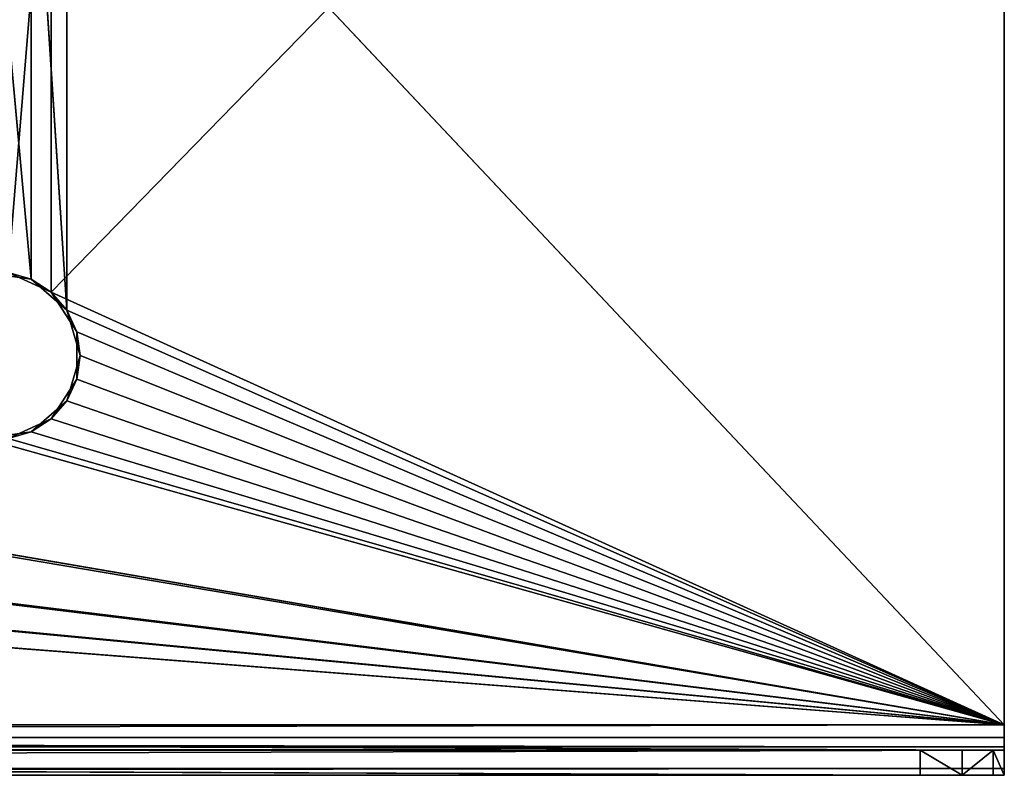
# Model space of a CAD drawing. Extents: x -200 to 200, y 0 to 90.
# Tile 34 of 46: x 141 to 200, y 0 to 45. Entities that reach past the tile are written whole.
import ezdxf

# ---------------------------------------------------------------- set-up
doc = ezdxf.new("R2010")
doc.units = 0
doc.header["$LTSCALE"] = 2.54
doc.layers.get('0').update_dxf_attribs({"color": 13, "linetype": 'CONTINUOUS'})

# ---------------------------------------------------------------- blocks, each defined once
blk = doc.blocks.new('GRUPA1_1')
at = {"color": 0}
for p, q in [((200, 86.999998, 1.5), (143.274307, 28.778749, 1.5)), ((200, 86.999998, 1.5), (143.274307, 28.778749, 1.5)), ((200, 3), (200, 86.999998)), ((200, 86.999998), (200, 3, 1.5)), ((200, 86.999998), (200, 3, 1.5)), ((200, 86.999998, 1.5), (200, 3, 1.5)), ((200, 3), (200, 86.999998)), ((200, 86.999998, 1.5), (200, 3, 1.5)), ((144.206266, 27.703204), (144.206266, 62.296796)), ((144.206266, 62.296796), (200, 3)), ((144.206266, 27.703204), (144.206266, 62.296796)), ((144.206266, 62.296796), (200, 3)), ((140.711575, 29.949107, 1.5), (143.274307, 61.221251, 1.5)), ((140.711575, 29.949107, 1.5), (143.274307, 61.221251, 1.5)), ((143.274307, 61.221251, 1.5), (143.274307, 28.778749, 1.5)), ((143.274307, 61.221251, 1.5), (143.274307, 28.778749, 1.5)), ((144.206266, 27.703204), (142.077074, 60.451841)), ((144.206266, 27.703204), (142.077074, 60.451841)), ((142.077074, 29.548161), (142.077074, 60.451841)), ((142.077074, 29.548161), (142.077074, 60.451841)), ((142.077074, 29.548161), (139.288425, 60.050893)), ((142.077074, 29.548161), (139.288425, 60.050893)), ((139.288425, 29.949107), (142.077074, 29.548161)), ((139.288425, 29.949107), (142.077074, 29.548161)), ((143.274307, 28.778749, 1.5), (140.711575, 29.949107, 1.5)), ((140.711575, 29.949107, 1.5), (142.077074, 29.548161)), ((140.711575, 29.949107, 1.5), (142.077074, 29.548161)), ((143.274307, 28.778749, 1.5), (140.711575, 29.949107, 1.5)), ((143.274307, 28.778749, 1.5), (142.077074, 29.548161)), ((142.077074, 29.548161), (144.206266, 27.703204)), ((143.274307, 28.778749, 1.5), (142.077074, 29.548161)), ((142.077074, 29.548161), (144.206266, 27.703204)), ((144.797468, 26.408663, 1.5), (143.274307, 28.778749, 1.5)), ((143.274307, 28.778749, 1.5), (144.206266, 27.703204)), ((143.274307, 28.778749, 1.5), (144.206266, 27.703204)), ((200, 3, 1.5), (143.274307, 28.778749, 1.5)), ((144.797468, 26.408663, 1.5), (143.274307, 28.778749, 1.5)), ((200, 3, 1.5), (143.274307, 28.778749, 1.5)), ((144.797468, 26.408663, 1.5), (144.206266, 27.703204)), ((144.206266, 27.703204), (145, 25)), ((144.797468, 26.408663, 1.5), (144.206266, 27.703204)), ((144.206266, 27.703204), (145, 25)), ((144.206266, 27.703204), (200, 3)), ((144.206266, 27.703204), (200, 3)), ((144.797468, 23.591337, 1.5), (144.797468, 26.408663, 1.5)), ((144.797468, 26.408663, 1.5), (145, 25)), ((144.797468, 26.408663, 1.5), (145, 25)), ((200, 3, 1.5), (144.797468, 26.408663, 1.5)), ((144.797468, 23.591337, 1.5), (144.797468, 26.408663, 1.5)), ((200, 3, 1.5), (144.797468, 26.408663, 1.5)), ((145, 25), (144.206266, 22.296796)), ((145, 25), (144.206266, 22.296796)), ((144.797468, 23.591337, 1.5), (145, 25)), ((144.797468, 23.591337, 1.5), (145, 25)), ((145, 25), (200, 3)), ((145, 25), (200, 3)), ((143.274307, 21.221251, 1.5), (144.797468, 23.591337, 1.5)), ((143.274307, 21.221251, 1.5), (144.797468, 23.591337, 1.5)), ((144.206266, 22.296796), (144.797468, 23.591337, 1.5)), ((144.206266, 22.296796), (144.797468, 23.591337, 1.5)), ((200, 3, 1.5), (144.797468, 23.591337, 1.5)), ((200, 3, 1.5), (144.797468, 23.591337, 1.5)), ((144.206266, 22.296796), (142.077074, 20.451839)), ((144.206266, 22.296796), (142.077074, 20.451839)), ((143.274307, 21.221251, 1.5), (144.206266, 22.296796)), ((143.274307, 21.221251, 1.5), (144.206266, 22.296796)), ((200, 3), (144.206266, 22.296796)), ((200, 3), (144.206266, 22.296796)), ((140.711575, 20.050893, 1.5), (143.274307, 21.221251, 1.5)), ((140.711575, 20.050893, 1.5), (143.274307, 21.221251, 1.5)), ((143.274307, 21.221251, 1.5), (142.077074, 20.451839)), ((143.274307, 21.221251, 1.5), (142.077074, 20.451839)), ((200, 3, 1.5), (143.274307, 21.221251, 1.5)), ((200, 3, 1.5), (143.274307, 21.221251, 1.5)), ((-19.288425, 20.050893, 1.5), (200, 3, 1.5)), ((-19.288425, 20.050893, 1.5), (200, 3, 1.5)), ((200, 3), (19.288425, 20.050893)), ((200, 3), (19.288425, 20.050893)), ((20.711575, 20.050893, 1.5), (200, 3, 1.5)), ((20.711575, 20.050893, 1.5), (200, 3, 1.5)), ((200, 3), (59.288425, 20.050893)), ((200, 3), (59.288425, 20.050893)), ((60.711575, 20.050893, 1.5), (200, 3, 1.5)), ((60.711575, 20.050893, 1.5), (200, 3, 1.5)), ((200, 3), (99.288425, 20.050893)), ((200, 3), (99.288425, 20.050893)), ((100.711575, 20.050893, 1.5), (200, 3, 1.5)), ((100.711575, 20.050893, 1.5), (200, 3, 1.5)), ((142.077074, 20.451839), (139.288425, 20.050893)), ((142.077074, 20.451839), (139.288425, 20.050893)), ((139.288425, 20.050893), (200, 3)), ((139.288425, 20.050893), (200, 3)), ((140.711575, 20.050893, 1.5), (142.077074, 20.451839)), ((140.711575, 20.050893, 1.5), (142.077074, 20.451839)), ((200, 3, 1.5), (140.711575, 20.050893, 1.5)), ((200, 3, 1.5), (140.711575, 20.050893, 1.5)), ((142.077074, 20.451839), (200, 3)), ((142.077074, 20.451839), (200, 3)), ((-200, 3), (200, 1.5, 0.401924)), ((-200, 3), (200, 3)), ((-200, 3), (200, 1.5, 0.401924)), ((200, 3, 1.5), (-200, 2.25, 1.700962)), ((200, 3, 1.5), (-200, 3, 1.5)), ((200, 3, 1.5), (-200, 2.25, 1.700962)), ((-200, 3), (200, 3)), ((200, 3, 1.5), (-200, 3, 1.5)), ((200, 3), (200, 1.5, 0.401924)), ((200, 3), (200, 1.5, 0.401924)), ((200, 3), (200, 2.25, 1.700962)), ((200, 3), (200, 2.25, 1.700962)), ((200, 3), (200, 3, 1.5)), ((200, 3, 1.5), (200, 2.25, 1.700962)), ((200, 3, 1.5), (200, 2.25, 1.700962)), ((200, 3), (200, 3, 1.5)), ((200, 1.700962, 2.25), (-200, 2.25, 1.700962)), ((200, 1.700962, 2.25), (-200, 2.25, 1.700962)), ((200, 2.25, 1.700962), (-200, 2.25, 1.700962)), ((200, 2.25, 1.700962), (-200, 2.25, 1.700962)), ((200, 1.5, 0.401924), (200, 2.25, 1.700962)), ((200, 2.25, 1.700962), (200, 1.700962, 2.25)), ((200, 1.5, 0.401924), (200, 2.25, 1.700962)), ((200, 2.25, 1.700962), (200, 1.700962, 2.25)), ((200, 1.5, 3), (-200, 1.700962, 2.25)), ((200, 1.5, 3), (-200, 1.700962, 2.25)), ((200, 1.700962, 2.25), (-200, 1.700962, 2.25)), ((200, 1.700962, 2.25), (-200, 1.700962, 2.25)), ((200, 1.5, 75), (-200, 1.5, 75)), ((-200, 1.5, 75), (195, 1.5, 80)), ((200, 1.5, 75), (-200, 1.5, 75)), ((200, 1.5, 3), (-200, 1.5, 75)), ((200, 1.5, 3), (-200, 1.5, 75)), ((200, 1.5, 3), (-200, 1.5, 3)), ((-200, 1.5, 75), (195, 1.5, 80)), ((-200, 0.401924, 1.5), (200, 1.5, 0.401924)), ((-200, 0.401924, 1.5), (200, 1.5, 0.401924)), ((-200, 1.5, 0.401924), (200, 1.5, 0.401924)), ((-200, 1.5, 0.401924), (200, 1.5, 0.401924)), ((200, 1.5, 3), (-200, 1.5, 3)), ((195, 1.5, 80), (-195, 1.5, 80)), ((-195, 1.5, 80), (195, 0, 80)), ((-195, 1.5, 80), (195, 0, 80)), ((195, 1.5, 80), (-195, 1.5, 80)), ((197.5, 0, 79.330125), (195, 1.5, 80)), ((195, 1.5, 80), (195, 0, 80)), ((197.5, 0, 79.330125), (195, 1.5, 80)), ((197.5, 1.5, 79.330125), (195, 1.5, 80)), ((195, 1.5, 80), (195, 0, 80)), ((199.33012, 1.5, 77.5), (195, 1.5, 80)), ((197.5, 1.5, 79.330125), (195, 1.5, 80)), ((199.33012, 1.5, 77.5), (195, 1.5, 80)), ((200, 1.5, 75), (195, 1.5, 80)), ((200, 1.5, 75), (195, 1.5, 80)), ((197.5, 0, 79.330125), (197.5, 1.5, 79.330125)), ((197.5, 0, 79.330125), (197.5, 1.5, 79.330125)), ((197.5, 0, 79.330125), (199.33012, 1.5, 77.5)), ((199.33012, 1.5, 77.5), (197.5, 1.5, 79.330125)), ((197.5, 0, 79.330125), (199.33012, 1.5, 77.5)), ((199.33012, 1.5, 77.5), (197.5, 1.5, 79.330125)), ((199.33012, 0, 77.5), (199.33012, 1.5, 77.5)), ((199.33012, 0, 77.5), (199.33012, 1.5, 77.5)), ((200, 0, 75), (199.33012, 1.5, 77.5)), ((200, 1.5, 75), (199.33012, 1.5, 77.5)), ((200, 0, 75), (199.33012, 1.5, 77.5)), ((200, 1.5, 75), (199.33012, 1.5, 77.5)), ((200, 0.401924, 1.5), (200, 1.700962, 2.25)), ((200, 1.700962, 2.25), (200, 1.5, 3)), ((200, 0.401924, 1.5), (200, 1.700962, 2.25)), ((200, 1.5, 0.401924), (200, 1.700962, 2.25)), ((200, 1.5, 0.401924), (200, 1.700962, 2.25)), ((200, 1.700962, 2.25), (200, 1.5, 3)), ((200, 0, 75), (200, 1.5, 75)), ((200, 1.5, 75), (200, 1.5, 3)), ((200, 1.5, 0.401924), (200, 0.401924, 1.5)), ((200, 0, 3), (200, 1.5, 75)), ((200, 0, 75), (200, 1.5, 75)), ((200, 0, 3), (200, 1.5, 75)), ((200, 0, 3), (200, 1.5, 3)), ((200, 1.5, 75), (200, 1.5, 3)), ((200, 0.401924, 1.5), (200, 1.5, 3)), ((200, 0, 3), (200, 1.5, 3)), ((200, 0.401924, 1.5), (200, 1.5, 3)), ((200, 1.5, 0.401924), (200, 0.401924, 1.5)), ((-200, 0, 3), (200, 0.401924, 1.5)), ((-200, 0, 3), (200, 0.401924, 1.5)), ((-200, 0.401924, 1.5), (200, 0.401924, 1.5)), ((-200, 0.401924, 1.5), (200, 0.401924, 1.5)), ((200, 0, 3), (-200, 0, 3)), ((195, 0, 80), (-200, 0, 75)), ((-200, 0, 75), (200, 0, 75)), ((-200, 0, 75), (200, 0, 75)), ((-200, 0, 75), (200, 0, 3)), ((-200, 0, 75), (200, 0, 3)), ((200, 0, 3), (-200, 0, 3)), ((195, 0, 80), (-200, 0, 75)), ((-195, 0, 80), (195, 0, 80)), ((-195, 0, 80), (195, 0, 80)), ((195, 0, 80), (197.5, 0, 79.330125)), ((199.33012, 0, 77.5), (195, 0, 80)), ((195, 0, 80), (200, 0, 75)), ((195, 0, 80), (200, 0, 75)), ((195, 0, 80), (197.5, 0, 79.330125)), ((199.33012, 0, 77.5), (195, 0, 80)), ((197.5, 0, 79.330125), (199.33012, 0, 77.5)), ((197.5, 0, 79.330125), (199.33012, 0, 77.5)), ((199.33012, 0, 77.5), (200, 0, 75)), ((199.33012, 0, 77.5), (200, 0, 75)), ((200, 0.401924, 1.5), (200, 0, 3)), ((200, 0.401924, 1.5), (200, 0, 3)), ((200, 0, 75), (200, 0, 3)), ((200, 0, 75), (200, 0, 3))]:
    blk.add_line(p, q, dxfattribs=at)
at = {"color": 9}
mesh = blk.add_polyface(dxfattribs=at)
corners = [(200, 86.999998, 1.5), (143.274307, 28.778749, 1.5), (200, 3, 1.5)]
mesh.append_faces([[corners[k] for k in face] for face in [(0, 1, 2)]], dxfattribs={"color": 9})
mesh = blk.add_polyface(dxfattribs=at)
corners = [(200, 86.999998, 1.5), (143.274307, 61.221251, 1.5), (143.274307, 28.778749, 1.5)]
mesh.append_faces([[corners[k] for k in face] for face in [(0, 1, 2)]], dxfattribs={"color": 9})
mesh = blk.add_polyface(dxfattribs=at)
corners = [(200, 3), (144.206266, 62.296796), (200, 86.999998)]
mesh.append_faces([[corners[k] for k in face] for face in [(0, 1, 2)]], dxfattribs={"color": 9})
mesh = blk.add_polyface(dxfattribs=at)
corners = [(200, 86.999998), (200, 3, 1.5), (200, 3)]
mesh.append_faces([[corners[k] for k in face] for face in [(0, 1, 2)]], dxfattribs={"color": 9})
mesh = blk.add_polyface(dxfattribs=at)
corners = [(200, 86.999998, 1.5), (200, 3, 1.5), (200, 86.999998)]
mesh.append_faces([[corners[k] for k in face] for face in [(0, 1, 2)]], dxfattribs={"color": 9})
mesh = blk.add_polyface(dxfattribs=at)
corners = [(144.206266, 27.703204), (142.077074, 60.451841), (144.206266, 62.296796)]
mesh.append_faces([[corners[k] for k in face] for face in [(0, 1, 2)]], dxfattribs={"color": 9})
mesh = blk.add_polyface(dxfattribs=at)
corners = [(200, 3), (144.206266, 27.703204), (144.206266, 62.296796)]
mesh.append_faces([[corners[k] for k in face] for face in [(0, 1, 2)]], dxfattribs={"color": 9})
mesh = blk.add_polyface(dxfattribs=at)
corners = [(143.274307, 61.221251, 1.5), (140.711575, 60.050893, 1.5), (140.711575, 29.949107, 1.5)]
mesh.append_faces([[corners[k] for k in face] for face in [(0, 1, 2)]], dxfattribs={"color": 9})
mesh = blk.add_polyface(dxfattribs=at)
corners = [(143.274307, 61.221251, 1.5), (140.711575, 29.949107, 1.5), (143.274307, 28.778749, 1.5)]
mesh.append_faces([[corners[k] for k in face] for face in [(0, 1, 2)]], dxfattribs={"color": 9})
mesh = blk.add_polyface(dxfattribs=at)
corners = [(142.077074, 29.548161), (139.288425, 60.050893), (142.077074, 60.451841)]
mesh.append_faces([[corners[k] for k in face] for face in [(0, 1, 2)]], dxfattribs={"color": 9})
mesh = blk.add_polyface(dxfattribs=at)
corners = [(144.206266, 27.703204), (142.077074, 29.548161), (142.077074, 60.451841)]
mesh.append_faces([[corners[k] for k in face] for face in [(0, 1, 2)]], dxfattribs={"color": 9})
mesh = blk.add_polyface(dxfattribs=at)
corners = [(142.077074, 29.548161), (139.288425, 29.949107), (139.288425, 60.050893)]
mesh.append_faces([[corners[k] for k in face] for face in [(0, 1, 2)]], dxfattribs={"color": 9})
mesh = blk.add_polyface(dxfattribs=at)
corners = [(140.711575, 29.949107, 1.5), (139.288425, 29.949107), (142.077074, 29.548161)]
mesh.append_faces([[corners[k] for k in face] for face in [(0, 1, 2)]], dxfattribs={"color": 9})
mesh = blk.add_polyface(dxfattribs=at)
corners = [(140.711575, 29.949107, 1.5), (142.077074, 29.548161), (143.274307, 28.778749, 1.5)]
mesh.append_faces([[corners[k] for k in face] for face in [(0, 1, 2)]], dxfattribs={"color": 9})
mesh = blk.add_polyface(dxfattribs=at)
corners = [(143.274307, 28.778749, 1.5), (142.077074, 29.548161), (144.206266, 27.703204)]
mesh.append_faces([[corners[k] for k in face] for face in [(0, 1, 2)]], dxfattribs={"color": 9})
mesh = blk.add_polyface(dxfattribs=at)
corners = [(143.274307, 28.778749, 1.5), (144.206266, 27.703204), (144.797468, 26.408663, 1.5)]
mesh.append_faces([[corners[k] for k in face] for face in [(0, 1, 2)]], dxfattribs={"color": 9})
mesh = blk.add_polyface(dxfattribs=at)
corners = [(200, 3, 1.5), (143.274307, 28.778749, 1.5), (144.797468, 26.408663, 1.5)]
mesh.append_faces([[corners[k] for k in face] for face in [(0, 1, 2)]], dxfattribs={"color": 9})
mesh = blk.add_polyface(dxfattribs=at)
corners = [(144.206266, 27.703204), (145, 25), (144.797468, 26.408663, 1.5)]
mesh.append_faces([[corners[k] for k in face] for face in [(0, 1, 2)]], dxfattribs={"color": 9})
mesh = blk.add_polyface(dxfattribs=at)
corners = [(200, 3), (145, 25), (144.206266, 27.703204)]
mesh.append_faces([[corners[k] for k in face] for face in [(0, 1, 2)]], dxfattribs={"color": 9})
mesh = blk.add_polyface(dxfattribs=at)
corners = [(144.797468, 26.408663, 1.5), (145, 25), (144.797468, 23.591337, 1.5)]
mesh.append_faces([[corners[k] for k in face] for face in [(0, 1, 2)]], dxfattribs={"color": 9})
mesh = blk.add_polyface(dxfattribs=at)
corners = [(200, 3, 1.5), (144.797468, 26.408663, 1.5), (144.797468, 23.591337, 1.5)]
mesh.append_faces([[corners[k] for k in face] for face in [(0, 1, 2)]], dxfattribs={"color": 9})
mesh = blk.add_polyface(dxfattribs=at)
corners = [(145, 25), (144.206266, 22.296796), (144.797468, 23.591337, 1.5)]
mesh.append_faces([[corners[k] for k in face] for face in [(0, 1, 2)]], dxfattribs={"color": 9})
mesh = blk.add_polyface(dxfattribs=at)
corners = [(200, 3), (144.206266, 22.296796), (145, 25)]
mesh.append_faces([[corners[k] for k in face] for face in [(0, 1, 2)]], dxfattribs={"color": 9})
mesh = blk.add_polyface(dxfattribs=at)
corners = [(144.797468, 23.591337, 1.5), (144.206266, 22.296796), (143.274307, 21.221251, 1.5)]
mesh.append_faces([[corners[k] for k in face] for face in [(0, 1, 2)]], dxfattribs={"color": 9})
mesh = blk.add_polyface(dxfattribs=at)
corners = [(200, 3, 1.5), (144.797468, 23.591337, 1.5), (143.274307, 21.221251, 1.5)]
mesh.append_faces([[corners[k] for k in face] for face in [(0, 1, 2)]], dxfattribs={"color": 9})
mesh = blk.add_polyface(dxfattribs=at)
corners = [(143.274307, 21.221251, 1.5), (144.206266, 22.296796), (142.077074, 20.451839)]
mesh.append_faces([[corners[k] for k in face] for face in [(0, 1, 2)]], dxfattribs={"color": 9})
mesh = blk.add_polyface(dxfattribs=at)
corners = [(200, 3), (142.077074, 20.451839), (144.206266, 22.296796)]
mesh.append_faces([[corners[k] for k in face] for face in [(0, 1, 2)]], dxfattribs={"color": 9})
mesh = blk.add_polyface(dxfattribs=at)
corners = [(143.274307, 21.221251, 1.5), (142.077074, 20.451839), (140.711575, 20.050893, 1.5)]
mesh.append_faces([[corners[k] for k in face] for face in [(0, 1, 2)]], dxfattribs={"color": 9})
mesh = blk.add_polyface(dxfattribs=at)
corners = [(200, 3, 1.5), (143.274307, 21.221251, 1.5), (140.711575, 20.050893, 1.5)]
mesh.append_faces([[corners[k] for k in face] for face in [(0, 1, 2)]], dxfattribs={"color": 9})
mesh = blk.add_polyface(dxfattribs=at)
corners = [(200, 3), (-200, 3), (19.288425, 20.050893)]
mesh.append_faces([[corners[k] for k in face] for face in [(0, 1, 2)]], dxfattribs={"color": 9})
mesh = blk.add_polyface(dxfattribs=at)
corners = [(200, 3, 1.5), (-19.288425, 20.050893, 1.5), (-200, 3, 1.5)]
mesh.append_faces([[corners[k] for k in face] for face in [(0, 1, 2)]], dxfattribs={"color": 9})
mesh = blk.add_polyface(dxfattribs=at)
corners = [(200, 3, 1.5), (20.711575, 20.050893, 1.5), (-19.288425, 20.050893, 1.5)]
mesh.append_faces([[corners[k] for k in face] for face in [(0, 1, 2)]], dxfattribs={"color": 9})
mesh = blk.add_polyface(dxfattribs=at)
corners = [(200, 3), (19.288425, 20.050893), (59.288425, 20.050893)]
mesh.append_faces([[corners[k] for k in face] for face in [(0, 1, 2)]], dxfattribs={"color": 9})
mesh = blk.add_polyface(dxfattribs=at)
corners = [(200, 3, 1.5), (60.711575, 20.050893, 1.5), (20.711575, 20.050893, 1.5)]
mesh.append_faces([[corners[k] for k in face] for face in [(0, 1, 2)]], dxfattribs={"color": 9})
mesh = blk.add_polyface(dxfattribs=at)
corners = [(200, 3), (59.288425, 20.050893), (99.288425, 20.050893)]
mesh.append_faces([[corners[k] for k in face] for face in [(0, 1, 2)]], dxfattribs={"color": 9})
mesh = blk.add_polyface(dxfattribs=at)
corners = [(200, 3, 1.5), (100.711575, 20.050893, 1.5), (60.711575, 20.050893, 1.5)]
mesh.append_faces([[corners[k] for k in face] for face in [(0, 1, 2)]], dxfattribs={"color": 9})
mesh = blk.add_polyface(dxfattribs=at)
corners = [(200, 3), (99.288425, 20.050893), (139.288425, 20.050893)]
mesh.append_faces([[corners[k] for k in face] for face in [(0, 1, 2)]], dxfattribs={"color": 9})
mesh = blk.add_polyface(dxfattribs=at)
corners = [(200, 3, 1.5), (140.711575, 20.050893, 1.5), (100.711575, 20.050893, 1.5)]
mesh.append_faces([[corners[k] for k in face] for face in [(0, 1, 2)]], dxfattribs={"color": 9})
mesh = blk.add_polyface(dxfattribs=at)
corners = [(140.711575, 20.050893, 1.5), (142.077074, 20.451839), (139.288425, 20.050893)]
mesh.append_faces([[corners[k] for k in face] for face in [(0, 1, 2)]], dxfattribs={"color": 9})
mesh = blk.add_polyface(dxfattribs=at)
corners = [(200, 3), (139.288425, 20.050893), (142.077074, 20.451839)]
mesh.append_faces([[corners[k] for k in face] for face in [(0, 1, 2)]], dxfattribs={"color": 9})
mesh = blk.add_polyface(dxfattribs=at)
corners = [(200, 1.5, 0.401924), (-200, 1.5, 0.401924), (-200, 3)]
mesh.append_faces([[corners[k] for k in face] for face in [(0, 1, 2)]], dxfattribs={"color": 9})
mesh = blk.add_polyface(dxfattribs=at)
corners = [(200, 1.5, 0.401924), (-200, 3), (200, 3)]
mesh.append_faces([[corners[k] for k in face] for face in [(0, 1, 2)]], dxfattribs={"color": 9})
mesh = blk.add_polyface(dxfattribs=at)
corners = [(200, 3, 1.5), (-200, 2.25, 1.700962), (200, 2.25, 1.700962)]
mesh.append_faces([[corners[k] for k in face] for face in [(0, 1, 2)]], dxfattribs={"color": 9})
mesh = blk.add_polyface(dxfattribs=at)
corners = [(200, 3, 1.5), (-200, 3, 1.5), (-200, 2.25, 1.700962)]
mesh.append_faces([[corners[k] for k in face] for face in [(0, 1, 2)]], dxfattribs={"color": 9})
mesh = blk.add_polyface(dxfattribs=at)
corners = [(200, 3), (200, 2.25, 1.700962), (200, 1.5, 0.401924)]
mesh.append_faces([[corners[k] for k in face] for face in [(0, 1, 2)]], dxfattribs={"color": 9})
mesh = blk.add_polyface(dxfattribs=at)
corners = [(200, 3, 1.5), (200, 2.25, 1.700962), (200, 3)]
mesh.append_faces([[corners[k] for k in face] for face in [(0, 1, 2)]], dxfattribs={"color": 9})
mesh = blk.add_polyface(dxfattribs=at)
corners = [(200, 1.700962, 2.25), (-200, 2.25, 1.700962), (-200, 1.700962, 2.25)]
mesh.append_faces([[corners[k] for k in face] for face in [(0, 1, 2)]], dxfattribs={"color": 9})
mesh = blk.add_polyface(dxfattribs=at)
corners = [(200, 1.700962, 2.25), (200, 2.25, 1.700962), (-200, 2.25, 1.700962)]
mesh.append_faces([[corners[k] for k in face] for face in [(0, 1, 2)]], dxfattribs={"color": 9})
mesh = blk.add_polyface(dxfattribs=at)
corners = [(200, 2.25, 1.700962), (200, 1.700962, 2.25), (200, 1.5, 0.401924)]
mesh.append_faces([[corners[k] for k in face] for face in [(0, 1, 2)]], dxfattribs={"color": 9})
mesh = blk.add_polyface(dxfattribs=at)
corners = [(200, 1.5, 3), (-200, 1.700962, 2.25), (-200, 1.5, 3)]
mesh.append_faces([[corners[k] for k in face] for face in [(0, 1, 2)]], dxfattribs={"color": 9})
mesh = blk.add_polyface(dxfattribs=at)
corners = [(200, 1.5, 3), (200, 1.700962, 2.25), (-200, 1.700962, 2.25)]
mesh.append_faces([[corners[k] for k in face] for face in [(0, 1, 2)]], dxfattribs={"color": 9})
mesh = blk.add_polyface(dxfattribs=at)
corners = [(195, 1.5, 80), (200, 1.5, 75), (-200, 1.5, 75)]
mesh.append_faces([[corners[k] for k in face] for face in [(0, 1, 2)]], dxfattribs={"color": 9})
mesh = blk.add_polyface(dxfattribs=at)
corners = [(200, 1.5, 75), (200, 1.5, 3), (-200, 1.5, 75)]
mesh.append_faces([[corners[k] for k in face] for face in [(0, 1, 2)]], dxfattribs={"color": 9})
mesh = blk.add_polyface(dxfattribs=at)
corners = [(-200, 1.5, 75), (200, 1.5, 3), (-200, 1.5, 3)]
mesh.append_faces([[corners[k] for k in face] for face in [(0, 1, 2)]], dxfattribs={"color": 9})
mesh = blk.add_polyface(dxfattribs=at)
corners = [(195, 1.5, 80), (-200, 1.5, 75), (-195, 1.5, 80)]
mesh.append_faces([[corners[k] for k in face] for face in [(0, 1, 2)]], dxfattribs={"color": 9})
mesh = blk.add_polyface(dxfattribs=at)
corners = [(-200, 0.401924, 1.5), (200, 1.5, 0.401924), (200, 0.401924, 1.5)]
mesh.append_faces([[corners[k] for k in face] for face in [(0, 1, 2)]], dxfattribs={"color": 9})
mesh = blk.add_polyface(dxfattribs=at)
corners = [(-200, 0.401924, 1.5), (-200, 1.5, 0.401924), (200, 1.5, 0.401924)]
mesh.append_faces([[corners[k] for k in face] for face in [(0, 1, 2)]], dxfattribs={"color": 9})
mesh = blk.add_polyface(dxfattribs=at)
corners = [(195, 1.5, 80), (-195, 1.5, 80), (195, 0, 80)]
mesh.append_faces([[corners[k] for k in face] for face in [(0, 1, 2)]], dxfattribs={"color": 9})
mesh = blk.add_polyface(dxfattribs=at)
corners = [(195, 0, 80), (-195, 1.5, 80), (-195, 0, 80)]
mesh.append_faces([[corners[k] for k in face] for face in [(0, 1, 2)]], dxfattribs={"color": 9})
mesh = blk.add_polyface(dxfattribs=at)
corners = [(197.5, 0, 79.330125), (195, 1.5, 80), (195, 0, 80)]
mesh.append_faces([[corners[k] for k in face] for face in [(0, 1, 2)]], dxfattribs={"color": 9})
mesh = blk.add_polyface(dxfattribs=at)
corners = [(197.5, 1.5, 79.330125), (195, 1.5, 80), (197.5, 0, 79.330125)]
mesh.append_faces([[corners[k] for k in face] for face in [(0, 1, 2)]], dxfattribs={"color": 9})
mesh = blk.add_polyface(dxfattribs=at)
corners = [(195, 1.5, 80), (197.5, 1.5, 79.330125), (199.33012, 1.5, 77.5)]
mesh.append_faces([[corners[k] for k in face] for face in [(0, 1, 2)]], dxfattribs={"color": 9})
mesh = blk.add_polyface(dxfattribs=at)
corners = [(195, 1.5, 80), (199.33012, 1.5, 77.5), (200, 1.5, 75)]
mesh.append_faces([[corners[k] for k in face] for face in [(0, 1, 2)]], dxfattribs={"color": 9})
mesh = blk.add_polyface(dxfattribs=at)
corners = [(197.5, 1.5, 79.330125), (197.5, 0, 79.330125), (199.33012, 1.5, 77.5)]
mesh.append_faces([[corners[k] for k in face] for face in [(0, 1, 2)]], dxfattribs={"color": 9})
mesh = blk.add_polyface(dxfattribs=at)
corners = [(199.33012, 1.5, 77.5), (197.5, 0, 79.330125), (199.33012, 0, 77.5)]
mesh.append_faces([[corners[k] for k in face] for face in [(0, 1, 2)]], dxfattribs={"color": 9})
mesh = blk.add_polyface(dxfattribs=at)
corners = [(199.33012, 1.5, 77.5), (199.33012, 0, 77.5), (200, 0, 75)]
mesh.append_faces([[corners[k] for k in face] for face in [(0, 1, 2)]], dxfattribs={"color": 9})
mesh = blk.add_polyface(dxfattribs=at)
corners = [(199.33012, 1.5, 77.5), (200, 0, 75), (200, 1.5, 75)]
mesh.append_faces([[corners[k] for k in face] for face in [(0, 1, 2)]], dxfattribs={"color": 9})
mesh = blk.add_polyface(dxfattribs=at)
corners = [(200, 1.700962, 2.25), (200, 1.5, 3), (200, 0.401924, 1.5)]
mesh.append_faces([[corners[k] for k in face] for face in [(0, 1, 2)]], dxfattribs={"color": 9})
mesh = blk.add_polyface(dxfattribs=at)
corners = [(200, 1.700962, 2.25), (200, 0.401924, 1.5), (200, 1.5, 0.401924)]
mesh.append_faces([[corners[k] for k in face] for face in [(0, 1, 2)]], dxfattribs={"color": 9})
mesh = blk.add_polyface(dxfattribs=at)
corners = [(200, 1.5, 75), (200, 0, 75), (200, 0, 3)]
mesh.append_faces([[corners[k] for k in face] for face in [(0, 1, 2)]], dxfattribs={"color": 9})
mesh = blk.add_polyface(dxfattribs=at)
corners = [(200, 1.5, 75), (200, 0, 3), (200, 1.5, 3)]
mesh.append_faces([[corners[k] for k in face] for face in [(0, 1, 2)]], dxfattribs={"color": 9})
mesh = blk.add_polyface(dxfattribs=at)
corners = [(200, 1.5, 3), (200, 0, 3), (200, 0.401924, 1.5)]
mesh.append_faces([[corners[k] for k in face] for face in [(0, 1, 2)]], dxfattribs={"color": 9})
mesh = blk.add_polyface(dxfattribs=at)
corners = [(-200, 0, 3), (200, 0.401924, 1.5), (200, 0, 3)]
mesh.append_faces([[corners[k] for k in face] for face in [(0, 1, 2)]], dxfattribs={"color": 9})
mesh = blk.add_polyface(dxfattribs=at)
corners = [(-200, 0, 3), (-200, 0.401924, 1.5), (200, 0.401924, 1.5)]
mesh.append_faces([[corners[k] for k in face] for face in [(0, 1, 2)]], dxfattribs={"color": 9})
mesh = blk.add_polyface(dxfattribs=at)
corners = [(195, 0, 80), (-200, 0, 75), (200, 0, 75)]
mesh.append_faces([[corners[k] for k in face] for face in [(0, 1, 2)]], dxfattribs={"color": 9})
mesh = blk.add_polyface(dxfattribs=at)
corners = [(-200, 0, 75), (200, 0, 3), (200, 0, 75)]
mesh.append_faces([[corners[k] for k in face] for face in [(0, 1, 2)]], dxfattribs={"color": 9})
mesh = blk.add_polyface(dxfattribs=at)
corners = [(-200, 0, 75), (-200, 0, 3), (200, 0, 3)]
mesh.append_faces([[corners[k] for k in face] for face in [(0, 1, 2)]], dxfattribs={"color": 9})
mesh = blk.add_polyface(dxfattribs=at)
corners = [(-195, 0, 80), (-200, 0, 75), (195, 0, 80)]
mesh.append_faces([[corners[k] for k in face] for face in [(0, 1, 2)]], dxfattribs={"color": 9})
mesh = blk.add_polyface(dxfattribs=at)
corners = [(195, 0, 80), (200, 0, 75), (199.33012, 0, 77.5)]
mesh.append_faces([[corners[k] for k in face] for face in [(0, 1, 2)]], dxfattribs={"color": 9})
mesh = blk.add_polyface(dxfattribs=at)
corners = [(195, 0, 80), (199.33012, 0, 77.5), (197.5, 0, 79.330125)]
mesh.append_faces([[corners[k] for k in face] for face in [(0, 1, 2)]], dxfattribs={"color": 9})
blk = doc.blocks.new('GRUPA0_1')
at = {"color": 0}
blk.add_blockref('GRUPA1_1', (0, 0), dxfattribs=at)

msp = doc.modelspace()

# ---------------------------------------------------------------- block references
at = {"color": 0}
msp.add_blockref('GRUPA0_1', (0, 0), dxfattribs=at)

doc.saveas('drawing.dxf')
